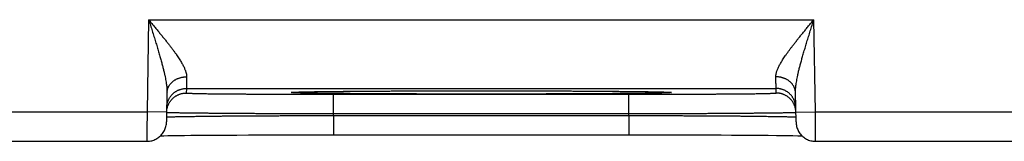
# Model space of a CAD drawing. Header units: inches. Extents: x 0 to 34, y 0 to 22.
# Tile 55 of 105: x 14.23 to 15.233, y 15.451 to 15.574. Entities that reach past the tile are written whole.
import ezdxf

# ---------------------------------------------------------------- set-up
doc = ezdxf.new("R2010")
doc.units = ezdxf.units.IN
doc.header["$LTSCALE"] = 1.87
doc.header["$MEASUREMENT"] = 0
doc.layers.get('0').update_dxf_attribs({"linetype": 'CONTINUOUS'})

msp = doc.modelspace()

# ---------------------------------------------------------------- linework, layer by layer
at = {"color": 7, "linetype": 'CONTINUOUS'}
for p, q in [((14.3615, 15.5744), (14.3599, 15.4805)), ((14.3615, 15.5744), (15.0389, 15.5744)), ((15.0405, 15.4805), (15.0389, 15.5744)), ((14.3802, 15.4999), (14.3797, 15.4702)), ((14.4, 15.5044), (14.3999, 15.4997)), ((14.4, 15.5044), (15.0005, 15.5044)), ((14.5087, 15.5005), (14.5087, 15.5005)), ((14.5087, 15.5005), (14.5088, 15.5005)), ((14.5088, 15.5005), (14.5088, 15.5005)), ((14.5088, 15.5005), (14.509, 15.5005)), ((14.509, 15.5005), (14.5091, 15.5005)), ((14.5091, 15.5005), (14.5093, 15.5005)), ((14.5093, 15.5005), (14.5096, 15.5005)), ((14.5096, 15.5005), (14.5101, 15.5006)), ((14.5101, 15.5006), (14.5106, 15.5006)), ((14.5106, 15.5006), (14.5116, 15.5006)), ((14.5116, 15.5006), (14.5127, 15.5007)), ((14.5127, 15.5007), (14.5144, 15.5007)), ((14.5144, 15.5007), (14.5166, 15.5008)), ((14.5166, 15.5008), (14.5197, 15.5009)), ((14.5197, 15.5009), (14.5228, 15.5009)), ((14.5228, 15.5009), (14.5266, 15.501)), ((14.5266, 15.501), (14.5313, 15.5011)), ((14.5313, 15.5011), (14.5371, 15.5012)), ((14.5371, 15.5012), (14.544, 15.5013)), ((14.544, 15.5013), (14.5523, 15.5013)), ((14.5523, 15.5013), (14.5598, 15.5014)), ((14.5598, 15.5014), (14.5688, 15.5015)), ((14.5688, 15.5015), (14.5798, 15.5016)), ((14.5798, 15.5016), (14.589, 15.5016)), ((14.589, 15.5016), (14.5995, 15.5017)), ((14.5995, 15.5017), (14.6104, 15.5018)), ((14.6104, 15.5018), (14.6216, 15.5018)), ((14.6216, 15.5018), (14.6332, 15.5018)), ((14.6332, 15.5018), (14.645, 15.5019)), ((14.645, 15.5019), (14.6571, 15.5019)), ((14.6571, 15.5019), (14.6693, 15.5019)), ((14.6693, 15.5019), (14.6817, 15.5019)), ((14.6817, 15.5019), (14.6942, 15.5019)), ((14.6942, 15.5019), (14.7062, 15.5019)), ((14.7062, 15.5019), (14.7187, 15.5019)), ((14.7187, 15.5019), (14.731, 15.5019)), ((14.731, 15.5019), (14.7433, 15.5019)), ((14.7433, 15.5019), (14.7553, 15.5019)), ((14.7553, 15.5019), (14.7672, 15.5018)), ((14.7672, 15.5018), (14.7788, 15.5018)), ((14.7788, 15.5018), (14.79, 15.5018)), ((14.79, 15.5018), (14.8008, 15.5017)), ((14.8008, 15.5017), (14.8113, 15.5016)), ((14.8113, 15.5016), (14.8208, 15.5016)), ((14.8208, 15.5016), (14.8328, 15.5015)), ((14.8328, 15.5015), (14.8423, 15.5014)), ((14.8423, 15.5014), (14.8501, 15.5013)), ((14.8501, 15.5013), (14.8567, 15.5013)), ((14.8567, 15.5013), (14.8624, 15.5012)), ((14.8624, 15.5012), (14.8688, 15.5011)), ((14.8688, 15.5011), (14.8739, 15.501)), ((14.8739, 15.501), (14.8779, 15.5009)), ((14.8779, 15.5009), (14.8812, 15.5009)), ((14.8812, 15.5009), (14.8839, 15.5008)), ((14.8839, 15.5008), (14.886, 15.5007)), ((14.886, 15.5007), (14.8877, 15.5007)), ((14.8877, 15.5007), (14.8891, 15.5006)), ((14.8891, 15.5006), (14.8899, 15.5006)), ((14.8899, 15.5006), (14.8905, 15.5006)), ((14.8905, 15.5006), (14.8909, 15.5005)), ((14.8909, 15.5005), (14.8911, 15.5005)), ((14.8911, 15.5005), (14.8913, 15.5005)), ((14.8913, 15.5005), (14.8915, 15.5005)), ((14.8917, 15.5005), (14.8917, 15.5005)), ((15.0005, 15.4997), (15.0005, 15.5044)), ((15.0207, 15.4702), (15.0202, 15.4999)), ((14.5499, 15.4984), (14.8506, 15.4984)), ((14.5499, 15.4788), (14.5499, 15.4984)), ((14.8506, 15.4788), (14.8506, 15.4984)), ((14.1105, 15.4805), (14.3599, 15.4805)), ((14.3799, 15.4802), (14.3599, 15.4805)), ((15.0205, 15.4802), (15.0405, 15.4805)), ((15.0405, 15.4805), (15.2899, 15.4805)), ((14.5498, 15.4768), (14.8506, 15.4768)), ((14.5498, 15.4768), (14.5498, 15.4572)), ((14.5499, 15.4788), (14.8506, 15.4788)), ((14.8506, 15.4768), (14.8506, 15.4572)), ((14.1107, 15.4505), (14.3597, 15.4505)), ((14.3736, 15.4561), (14.377, 15.4562)), ((14.377, 15.4562), (14.381, 15.4563)), ((14.381, 15.4563), (14.386, 15.4564)), ((14.386, 15.4564), (14.3921, 15.4564)), ((14.3921, 15.4564), (14.3979, 15.4565)), ((14.3979, 15.4565), (14.4046, 15.4566)), ((14.4046, 15.4566), (14.4123, 15.4567)), ((14.4123, 15.4567), (14.4214, 15.4567)), ((14.4214, 15.4567), (14.4319, 15.4568)), ((14.4319, 15.4568), (14.4409, 15.4569)), ((14.4409, 15.4569), (14.4512, 15.4569)), ((14.4512, 15.4569), (14.4633, 15.457)), ((14.4633, 15.457), (14.478, 15.4571)), ((14.478, 15.4571), (14.4895, 15.4571)), ((14.4895, 15.4571), (14.5014, 15.4571)), ((14.5014, 15.4571), (14.5133, 15.4572)), ((14.5133, 15.4572), (14.5255, 15.4572)), ((14.5255, 15.4572), (14.5377, 15.4572)), ((14.5377, 15.4572), (14.8506, 15.4572)), ((14.8506, 15.4572), (14.8627, 15.4572)), ((14.8627, 15.4572), (14.8749, 15.4572)), ((14.8749, 15.4572), (14.8871, 15.4572)), ((14.8871, 15.4572), (14.8991, 15.4571)), ((14.8991, 15.4571), (14.9109, 15.4571)), ((14.9109, 15.4571), (14.9224, 15.4571)), ((14.9224, 15.4571), (14.9336, 15.457)), ((14.9336, 15.457), (14.9445, 15.457)), ((14.9445, 15.457), (14.955, 15.4569)), ((14.955, 15.4569), (14.965, 15.4568)), ((14.965, 15.4568), (14.9742, 15.4568)), ((14.9742, 15.4568), (14.9823, 15.4567)), ((14.9823, 15.4567), (14.9924, 15.4566)), ((14.9924, 15.4566), (15.0007, 15.4565)), ((15.0007, 15.4565), (15.0074, 15.4565)), ((15.0074, 15.4565), (15.0129, 15.4564)), ((15.0129, 15.4564), (15.0175, 15.4563)), ((15.0175, 15.4563), (15.0225, 15.4562)), ((15.0407, 15.4505), (15.2897, 15.4505))]:
    msp.add_line(p, q, dxfattribs=at)
for points in [[(14.8915, 15.5005), (14.8916, 15.5005), (14.8917, 15.5005)], [(14.3597, 15.4505), (14.3603, 15.4505), (14.3614, 15.4506), (14.3625, 15.4507), (14.3637, 15.4509), (14.3648, 15.4511), (14.3658, 15.4515), (14.3669, 15.4518), (14.368, 15.4523), (14.369, 15.4528), (14.37, 15.4533), (14.3709, 15.4539), (14.3718, 15.4546), (14.3727, 15.4553), (14.3735, 15.456), (14.3743, 15.4568), (14.3751, 15.4577), (14.3758, 15.4586), (14.3764, 15.4595), (14.377, 15.4605), (14.3776, 15.4615), (14.378, 15.4625), (14.3785, 15.4635), (14.3788, 15.4646), (14.3791, 15.4657), (14.3794, 15.4668), (14.3796, 15.4679), (14.3797, 15.469), (14.3797, 15.4702)], [(15.0207, 15.4702), (15.0208, 15.469), (15.0209, 15.4679), (15.0211, 15.4668), (15.0213, 15.4657), (15.0216, 15.4646), (15.022, 15.4635), (15.0224, 15.4625), (15.0229, 15.4615), (15.0234, 15.4605), (15.024, 15.4595), (15.0246, 15.4586), (15.0253, 15.4577), (15.0261, 15.4568), (15.0269, 15.456), (15.0277, 15.4553), (15.0286, 15.4546), (15.0295, 15.4539), (15.0305, 15.4533), (15.0315, 15.4528), (15.0325, 15.4523), (15.0335, 15.4518), (15.0346, 15.4515), (15.0357, 15.4511), (15.0368, 15.4509), (15.0379, 15.4507), (15.039, 15.4506), (15.0401, 15.4505), (15.0407, 15.4505)], [(15.0225, 15.4562), (15.0265, 15.4561), (15.0268, 15.4561)]]:
    msp.add_lwpolyline(points, dxfattribs=at)
for points, knots in [([(14.3615, 15.5744), (14.3622, 15.5725), (14.3634, 15.5687), (14.3652, 15.563), (14.3669, 15.5574), (14.3686, 15.552), (14.3702, 15.5468), (14.3717, 15.5418), (14.373, 15.5371), (14.3743, 15.5327), (14.3754, 15.5286), (14.3764, 15.5247), (14.3772, 15.5212), (14.3779, 15.5179), (14.3786, 15.5149), (14.3791, 15.5121), (14.3795, 15.5096), (14.3798, 15.5073), (14.38, 15.5052), (14.3802, 15.5033), (14.3802, 15.5015), (14.3803, 15.5004), (14.3802, 15.4999)], [0, 0, 0, 0, 0.078325, 0.155796, 0.231751, 0.3055, 0.376355, 0.443825, 0.507547, 0.567302, 0.622959, 0.674509, 0.722017, 0.765623, 0.805516, 0.8419, 0.875003, 0.905051, 0.932311, 0.957054, 0.979532, 1, 1, 1, 1]), ([(14.3615, 15.5744), (14.3624, 15.5733), (14.3642, 15.5712), (14.3669, 15.568), (14.3696, 15.5648), (14.3721, 15.5616), (14.3746, 15.5586), (14.377, 15.5556), (14.3794, 15.5527), (14.3816, 15.5499), (14.3836, 15.5472), (14.3856, 15.5447), (14.3874, 15.5422), (14.3891, 15.5399), (14.3906, 15.5377), (14.392, 15.5356), (14.3933, 15.5336), (14.3944, 15.5317), (14.3955, 15.5299), (14.3964, 15.5283), (14.3972, 15.5267), (14.3979, 15.5252), (14.3985, 15.5238), (14.399, 15.5225), (14.3994, 15.5213), (14.3997, 15.5202), (14.4, 15.5191), (14.4001, 15.5181), (14.4002, 15.5171), (14.4002, 15.5165), (14.4002, 15.5162)], [0, 0, 0, 0, 0.059699, 0.118952, 0.177449, 0.234886, 0.290951, 0.345331, 0.397752, 0.448032, 0.496022, 0.541614, 0.58476, 0.625431, 0.663631, 0.699408, 0.732821, 0.763944, 0.792875, 0.819722, 0.844591, 0.867602, 0.888881, 0.908554, 0.926741, 0.94357, 0.959175, 0.97369, 0.987252, 1, 1, 1, 1]), ([(15.0002, 15.5162), (15.0002, 15.5165), (15.0002, 15.5171), (15.0003, 15.5181), (15.0004, 15.5191), (15.0007, 15.5202), (15.001, 15.5213), (15.0014, 15.5225), (15.0019, 15.5238), (15.0025, 15.5252), (15.0032, 15.5267), (15.004, 15.5283), (15.005, 15.5299), (15.006, 15.5317), (15.0071, 15.5336), (15.0084, 15.5356), (15.0098, 15.5377), (15.0114, 15.5399), (15.0131, 15.5422), (15.0149, 15.5447), (15.0168, 15.5472), (15.0189, 15.5499), (15.0211, 15.5527), (15.0234, 15.5556), (15.0258, 15.5586), (15.0283, 15.5616), (15.0309, 15.5648), (15.0335, 15.568), (15.0362, 15.5712), (15.038, 15.5733), (15.0389, 15.5744)], [0, 0, 0, 0, 0.012748, 0.02631, 0.040825, 0.05643, 0.073259, 0.091446, 0.111119, 0.132398, 0.155408, 0.180278, 0.207125, 0.236056, 0.267179, 0.300592, 0.336369, 0.374569, 0.415239, 0.458386, 0.503977, 0.551968, 0.602248, 0.654668, 0.709049, 0.765114, 0.822551, 0.881048, 0.940301, 1, 1, 1, 1]), ([(15.0202, 15.4999), (15.0202, 15.5004), (15.0202, 15.5015), (15.0203, 15.5033), (15.0204, 15.5052), (15.0206, 15.5073), (15.0209, 15.5096), (15.0214, 15.5121), (15.0219, 15.5149), (15.0225, 15.5179), (15.0232, 15.5212), (15.0241, 15.5247), (15.0251, 15.5286), (15.0262, 15.5327), (15.0274, 15.5371), (15.0288, 15.5418), (15.0303, 15.5468), (15.0318, 15.552), (15.0335, 15.5574), (15.0353, 15.563), (15.0371, 15.5687), (15.0383, 15.5725), (15.0389, 15.5744)], [0, 0, 0, 0, 0.020468, 0.042947, 0.067689, 0.09495, 0.124998, 0.158101, 0.194485, 0.234378, 0.277984, 0.325491, 0.377042, 0.432698, 0.492454, 0.556176, 0.623645, 0.6945, 0.768249, 0.844204, 0.921675, 1, 1, 1, 1]), ([(14.3802, 15.4999), (14.3803, 15.5002), (14.3803, 15.5008), (14.3804, 15.5018), (14.3806, 15.5027), (14.3808, 15.5036), (14.3811, 15.5045), (14.3814, 15.5053), (14.3818, 15.5062), (14.3823, 15.507), (14.3828, 15.5079), (14.3834, 15.5086), (14.384, 15.5094), (14.3847, 15.5101), (14.3854, 15.5108), (14.3862, 15.5115), (14.387, 15.5121), (14.3879, 15.5127), (14.3888, 15.5133), (14.3897, 15.5138), (14.3906, 15.5142), (14.3916, 15.5146), (14.3927, 15.515), (14.3937, 15.5153), (14.3948, 15.5156), (14.3958, 15.5158), (14.3969, 15.516), (14.398, 15.5161), (14.3991, 15.5162), (14.3999, 15.5162), (14.4002, 15.5162)], [0, 0, 0, 0, 0.032391, 0.064827, 0.097351, 0.130006, 0.162832, 0.195867, 0.229144, 0.262694, 0.296544, 0.330717, 0.365228, 0.400093, 0.435318, 0.470908, 0.506861, 0.543173, 0.579833, 0.616829, 0.654144, 0.691755, 0.729641, 0.767774, 0.806125, 0.844663, 0.883355, 0.922165, 0.961059, 1, 1, 1, 1]), ([(14.4002, 15.5162), (14.4002, 15.5157), (14.4002, 15.5147), (14.4002, 15.5132), (14.4001, 15.5119), (14.4001, 15.5106), (14.4001, 15.5095), (14.4001, 15.5084), (14.4, 15.5075), (14.4, 15.5067), (14.4, 15.5061), (14.4, 15.5055), (14.4, 15.5051), (14.4, 15.5047), (14.4, 15.5045), (14.4, 15.5044), (14.4, 15.5044)], [0, 0, 0, 0, 0.132421, 0.256145, 0.370945, 0.476622, 0.572998, 0.659906, 0.737199, 0.804741, 0.862417, 0.910128, 0.947793, 0.975352, 0.992763, 1, 1, 1, 1]), ([(15.0202, 15.4999), (15.0202, 15.5002), (15.0202, 15.5008), (15.02, 15.5018), (15.0199, 15.5027), (15.0196, 15.5036), (15.0193, 15.5045), (15.019, 15.5053), (15.0186, 15.5062), (15.0181, 15.507), (15.0176, 15.5079), (15.017, 15.5086), (15.0164, 15.5094), (15.0157, 15.5101), (15.015, 15.5108), (15.0142, 15.5115), (15.0134, 15.5121), (15.0126, 15.5127), (15.0117, 15.5133), (15.0107, 15.5138), (15.0098, 15.5142), (15.0088, 15.5146), (15.0078, 15.515), (15.0067, 15.5153), (15.0057, 15.5156), (15.0046, 15.5158), (15.0035, 15.516), (15.0024, 15.5161), (15.0013, 15.5162), (15.0006, 15.5162), (15.0002, 15.5162)], [0, 0, 0, 0, 0.032392, 0.064828, 0.097353, 0.130008, 0.162834, 0.195869, 0.229146, 0.262697, 0.296547, 0.33072, 0.365232, 0.400096, 0.435322, 0.470911, 0.506865, 0.543176, 0.579837, 0.616833, 0.654147, 0.691759, 0.729644, 0.767777, 0.806127, 0.844665, 0.883356, 0.922166, 0.96106, 1, 1, 1, 1]), ([(15.0005, 15.5044), (15.0005, 15.5044), (15.0005, 15.5045), (15.0004, 15.5047), (15.0004, 15.5051), (15.0004, 15.5055), (15.0004, 15.5061), (15.0004, 15.5067), (15.0004, 15.5075), (15.0004, 15.5084), (15.0003, 15.5095), (15.0003, 15.5106), (15.0003, 15.5119), (15.0003, 15.5132), (15.0002, 15.5147), (15.0002, 15.5157), (15.0002, 15.5162)], [0, 0, 0, 0, 0.007237, 0.024647, 0.052204, 0.089867, 0.137575, 0.195249, 0.26279, 0.340082, 0.426991, 0.523369, 0.629049, 0.743853, 0.867579, 1, 1, 1, 1]), ([(14.3799, 15.4802), (14.3799, 15.4805), (14.3799, 15.4812), (14.3801, 15.4823), (14.3802, 15.4834), (14.3805, 15.4845), (14.3807, 15.4855), (14.3811, 15.4866), (14.3815, 15.4876), (14.382, 15.4886), (14.3825, 15.4896), (14.3831, 15.4906), (14.3837, 15.4915), (14.3844, 15.4924), (14.3851, 15.4932), (14.3859, 15.494), (14.3867, 15.4947), (14.3875, 15.4955), (14.3884, 15.4961), (14.3894, 15.4967), (14.3903, 15.4973), (14.3913, 15.4978), (14.3923, 15.4982), (14.3934, 15.4986), (14.3944, 15.499), (14.3955, 15.4992), (14.3966, 15.4995), (14.3977, 15.4996), (14.3988, 15.4997), (14.3995, 15.4997), (14.3999, 15.4997)], [0, 0, 0, 0, 0.033068, 0.068879, 0.104691, 0.140503, 0.176314, 0.212126, 0.247938, 0.28375, 0.319562, 0.355374, 0.391186, 0.426998, 0.46281, 0.498622, 0.534434, 0.570247, 0.606059, 0.641872, 0.677684, 0.713497, 0.74931, 0.785123, 0.820935, 0.856748, 0.892561, 0.928374, 0.964187, 1, 1, 1, 1]), ([(14.38, 15.4847), (14.38, 15.4851), (14.38, 15.4859), (14.3801, 15.487), (14.3803, 15.4881), (14.3805, 15.4891), (14.3808, 15.4902), (14.3812, 15.4913), (14.3816, 15.4923), (14.3821, 15.4933), (14.3826, 15.4943), (14.3832, 15.4952), (14.3838, 15.4962), (14.3845, 15.497), (14.3852, 15.4979), (14.386, 15.4987), (14.3868, 15.4994), (14.3876, 15.5001), (14.3885, 15.5008), (14.3894, 15.5014), (14.3904, 15.502), (14.3914, 15.5025), (14.3924, 15.5029), (14.3934, 15.5033), (14.3945, 15.5036), (14.3956, 15.5039), (14.3967, 15.5041), (14.3978, 15.5043), (14.3989, 15.5044), (14.3996, 15.5044), (14.4, 15.5044)], [0, 0, 0, 0, 0.035714, 0.071427, 0.107141, 0.142855, 0.178568, 0.214282, 0.249996, 0.28571, 0.321424, 0.357138, 0.392852, 0.428566, 0.46428, 0.499994, 0.535708, 0.571423, 0.607137, 0.642852, 0.678566, 0.714281, 0.749996, 0.785711, 0.821425, 0.85714, 0.892855, 0.92857, 0.964285, 1, 1, 1, 1]), ([(14.3999, 15.4997), (14.3999, 15.4997), (14.4001, 15.4997), (14.4003, 15.4996), (14.4007, 15.4996), (14.4013, 15.4995), (14.4021, 15.4995), (14.4031, 15.4995), (14.4042, 15.4994), (14.4055, 15.4994), (14.407, 15.4993), (14.4086, 15.4993), (14.4104, 15.4992), (14.4124, 15.4992), (14.4145, 15.4992), (14.4168, 15.4991), (14.4192, 15.4991), (14.4218, 15.499), (14.4245, 15.499), (14.4274, 15.499), (14.4304, 15.4989), (14.4336, 15.4989), (14.4369, 15.4989), (14.4403, 15.4988), (14.4439, 15.4988), (14.4475, 15.4988), (14.4513, 15.4987), (14.4552, 15.4987), (14.4593, 15.4987), (14.4634, 15.4987), (14.4676, 15.4986), (14.472, 15.4986), (14.4764, 15.4986), (14.4809, 15.4986), (14.4855, 15.4985), (14.4901, 15.4985), (14.4948, 15.4985), (14.4996, 15.4985), (14.5045, 15.4985), (14.5094, 15.4985), (14.5143, 15.4984), (14.5193, 15.4984), (14.5244, 15.4984), (14.5294, 15.4984), (14.5345, 15.4984), (14.5396, 15.4984), (14.5447, 15.4984), (14.5481, 15.4984), (14.5499, 15.4984)], [0, 0, 0, 0, 0.000655, 0.002427, 0.005351, 0.00943, 0.014662, 0.021041, 0.028558, 0.037209, 0.046984, 0.057874, 0.069861, 0.08293, 0.097064, 0.112251, 0.128473, 0.145712, 0.163944, 0.18315, 0.203311, 0.2244, 0.246392, 0.269261, 0.292981, 0.317525, 0.342866, 0.368973, 0.395816, 0.423362, 0.451581, 0.480439, 0.509904, 0.539939, 0.570508, 0.60158, 0.633123, 0.6651, 0.697467, 0.730182, 0.763204, 0.796496, 0.830024, 0.863758, 0.897664, 0.931701, 0.965828, 1, 1, 1, 1]), ([(14.7002, 15.4986), (14.6981, 15.4986), (14.694, 15.4986), (14.6877, 15.4986), (14.6814, 15.4986), (14.6752, 15.4986), (14.669, 15.4986), (14.6628, 15.4986), (14.6567, 15.4986), (14.6506, 15.4986), (14.6446, 15.4986), (14.6386, 15.4987), (14.6327, 15.4987), (14.6269, 15.4987), (14.6211, 15.4987), (14.6154, 15.4987), (14.6098, 15.4988), (14.6043, 15.4988), (14.5989, 15.4988), (14.5936, 15.4988), (14.5885, 15.4989), (14.5834, 15.4989), (14.5785, 15.4989), (14.5737, 15.499), (14.569, 15.499), (14.5644, 15.4991), (14.56, 15.4991), (14.5558, 15.4991), (14.5517, 15.4992), (14.5477, 15.4992), (14.5439, 15.4993), (14.5403, 15.4993), (14.5369, 15.4993), (14.5336, 15.4994), (14.5305, 15.4994), (14.5276, 15.4995), (14.5248, 15.4995), (14.5222, 15.4996), (14.5199, 15.4996), (14.5177, 15.4997), (14.5157, 15.4997), (14.5139, 15.4998), (14.5123, 15.4998), (14.5109, 15.4999), (14.5096, 15.5), (14.5086, 15.5), (14.5078, 15.5001), (14.5072, 15.5001), (14.5068, 15.5002), (14.5065, 15.5002), (14.5065, 15.5004), (14.5068, 15.5003), (14.5072, 15.5004), (14.5078, 15.5004), (14.5084, 15.5005), (14.5087, 15.5005), (14.5087, 15.5005)], [0, 0, 0, 0, 0.031946, 0.063892, 0.095792, 0.127605, 0.159287, 0.190796, 0.222098, 0.253161, 0.283956, 0.314451, 0.344617, 0.374422, 0.403838, 0.432831, 0.461369, 0.489421, 0.516959, 0.543961, 0.570406, 0.596257, 0.621478, 0.646043, 0.66993, 0.693116, 0.715577, 0.737286, 0.758221, 0.77836, 0.797681, 0.816166, 0.833796, 0.850552, 0.866416, 0.881369, 0.895397, 0.908487, 0.920625, 0.931798, 0.941993, 0.951198, 0.959408, 0.966612, 0.972803, 0.977975, 0.982121, 0.98524, 0.987333, 0.988409, 0.988688, 0.989762, 0.991853, 0.99497, 0.999114, 1, 1, 1, 1]), ([(14.5087, 15.5005), (14.509, 15.5005), (14.5097, 15.5006), (14.5109, 15.5006), (14.5123, 15.5007), (14.5139, 15.5007), (14.5157, 15.5008), (14.5177, 15.5008), (14.5199, 15.5009), (14.5222, 15.5009), (14.5248, 15.501), (14.5275, 15.501), (14.5305, 15.5011), (14.5336, 15.5011), (14.5369, 15.5012), (14.5403, 15.5012), (14.5439, 15.5013), (14.5477, 15.5013), (14.5517, 15.5013), (14.5558, 15.5014), (14.56, 15.5014), (14.5644, 15.5015), (14.569, 15.5015), (14.5736, 15.5015), (14.5785, 15.5016), (14.5834, 15.5016), (14.5885, 15.5016), (14.5936, 15.5017), (14.5989, 15.5017), (14.6043, 15.5017), (14.6098, 15.5018), (14.6154, 15.5018), (14.6211, 15.5018), (14.6269, 15.5018), (14.6327, 15.5018), (14.6386, 15.5019), (14.6446, 15.5019), (14.6506, 15.5019), (14.6567, 15.5019), (14.6628, 15.5019), (14.669, 15.5019), (14.6752, 15.5019), (14.6815, 15.5019), (14.6877, 15.5019), (14.694, 15.5019), (14.6981, 15.5019), (14.7002, 15.5019)], [0, 0, 0, 0, 0.004383, 0.010717, 0.018088, 0.026488, 0.035907, 0.046338, 0.05777, 0.070191, 0.083586, 0.097941, 0.113242, 0.129475, 0.146621, 0.164663, 0.18358, 0.203352, 0.22396, 0.245384, 0.2676, 0.290585, 0.314313, 0.338759, 0.363899, 0.38971, 0.416161, 0.443222, 0.470867, 0.499071, 0.527805, 0.557031, 0.586711, 0.616821, 0.647333, 0.678213, 0.709427, 0.740942, 0.772727, 0.804755, 0.837, 0.869427, 0.901988, 0.934636, 0.967322, 1, 1, 1, 1]), ([(14.7002, 15.5019), (14.7023, 15.5019), (14.7065, 15.5019), (14.7127, 15.5019), (14.719, 15.5019), (14.7252, 15.5019), (14.7314, 15.5019), (14.7376, 15.5019), (14.7437, 15.5019), (14.7498, 15.5019), (14.7558, 15.5019), (14.7618, 15.5019), (14.7677, 15.5018), (14.7736, 15.5018), (14.7793, 15.5018), (14.785, 15.5018), (14.7906, 15.5018), (14.7961, 15.5017), (14.8015, 15.5017), (14.8068, 15.5017), (14.812, 15.5016), (14.817, 15.5016), (14.822, 15.5016), (14.8268, 15.5015), (14.8315, 15.5015), (14.836, 15.5015), (14.8404, 15.5014), (14.8447, 15.5014), (14.8488, 15.5013), (14.8527, 15.5013), (14.8565, 15.5013), (14.8601, 15.5012), (14.8636, 15.5012), (14.8668, 15.5011), (14.87, 15.5011), (14.8729, 15.501), (14.8756, 15.501), (14.8782, 15.5009), (14.8806, 15.5009), (14.8828, 15.5008), (14.8848, 15.5008), (14.8866, 15.5007), (14.8882, 15.5007), (14.8896, 15.5006), (14.8907, 15.5006), (14.8914, 15.5005), (14.8917, 15.5005)], [0, 0, 0, 0, 0.032696, 0.065391, 0.09804, 0.130599, 0.163025, 0.195274, 0.227311, 0.259103, 0.290621, 0.321832, 0.352706, 0.383211, 0.413316, 0.44299, 0.472198, 0.500909, 0.529093, 0.556729, 0.583794, 0.610252, 0.636065, 0.661206, 0.685654, 0.709385, 0.732372, 0.754591, 0.776018, 0.796629, 0.816405, 0.835323, 0.853367, 0.870517, 0.886753, 0.902057, 0.916415, 0.929812, 0.942235, 0.95367, 0.964104, 0.973526, 0.981928, 0.989301, 0.995638, 1, 1, 1, 1]), ([(14.8917, 15.5005), (14.8917, 15.5005), (14.8921, 15.5005), (14.8926, 15.5004), (14.8932, 15.5004), (14.8936, 15.5003), (14.8939, 15.5004), (14.8939, 15.5002), (14.8936, 15.5002), (14.8932, 15.5001), (14.8926, 15.5001), (14.8918, 15.5), (14.8908, 15.5), (14.8896, 15.4999), (14.8882, 15.4998), (14.8866, 15.4998), (14.8848, 15.4997), (14.8828, 15.4997), (14.8806, 15.4996), (14.8782, 15.4996), (14.8756, 15.4995), (14.8729, 15.4995), (14.87, 15.4994), (14.8669, 15.4994), (14.8636, 15.4993), (14.8601, 15.4993), (14.8565, 15.4993), (14.8527, 15.4992), (14.8488, 15.4992), (14.8447, 15.4991), (14.8404, 15.4991), (14.836, 15.4991), (14.8315, 15.499), (14.8268, 15.499), (14.822, 15.4989), (14.817, 15.4989), (14.812, 15.4989), (14.8068, 15.4988), (14.8015, 15.4988), (14.7961, 15.4988), (14.7906, 15.4988), (14.785, 15.4987), (14.7793, 15.4987), (14.7736, 15.4987), (14.7677, 15.4987), (14.7618, 15.4987), (14.7558, 15.4986), (14.7498, 15.4986), (14.7437, 15.4986), (14.7376, 15.4986), (14.7314, 15.4986), (14.7252, 15.4986), (14.719, 15.4986), (14.7127, 15.4986), (14.7065, 15.4986), (14.7023, 15.4986), (14.7002, 15.4986)], [0, 0, 0, 0, 0.00091, 0.005056, 0.008175, 0.010268, 0.011344, 0.011623, 0.012697, 0.014788, 0.017905, 0.022048, 0.027216, 0.033405, 0.040607, 0.048814, 0.058018, 0.068209, 0.079379, 0.091515, 0.104602, 0.118628, 0.133578, 0.149439, 0.166192, 0.18382, 0.202303, 0.221622, 0.241757, 0.262689, 0.284396, 0.306854, 0.330038, 0.353923, 0.378487, 0.403705, 0.42955, 0.455991, 0.483001, 0.510558, 0.538633, 0.567189, 0.596189, 0.625609, 0.65542, 0.685592, 0.716091, 0.746883, 0.777938, 0.809232, 0.840738, 0.872421, 0.904235, 0.936135, 0.968072, 1, 1, 1, 1]), ([(14.8506, 15.4984), (14.8523, 15.4984), (14.8557, 15.4984), (14.8608, 15.4984), (14.8659, 15.4984), (14.871, 15.4984), (14.8761, 15.4984), (14.8811, 15.4984), (14.8861, 15.4984), (14.891, 15.4985), (14.8959, 15.4985), (14.9008, 15.4985), (14.9056, 15.4985), (14.9103, 15.4985), (14.915, 15.4985), (14.9196, 15.4986), (14.9241, 15.4986), (14.9285, 15.4986), (14.9328, 15.4986), (14.937, 15.4987), (14.9412, 15.4987), (14.9452, 15.4987), (14.9491, 15.4987), (14.9529, 15.4988), (14.9566, 15.4988), (14.9601, 15.4988), (14.9636, 15.4989), (14.9669, 15.4989), (14.97, 15.4989), (14.973, 15.499), (14.9759, 15.499), (14.9787, 15.499), (14.9812, 15.4991), (14.9837, 15.4991), (14.986, 15.4992), (14.9881, 15.4992), (14.99, 15.4992), (14.9918, 15.4993), (14.9935, 15.4993), (14.9949, 15.4994), (14.9962, 15.4994), (14.9973, 15.4995), (14.9983, 15.4995), (14.9991, 15.4995), (14.9997, 15.4996), (15.0001, 15.4996), (15.0004, 15.4997), (15.0005, 15.4997), (15.0005, 15.4997)], [0, 0, 0, 0, 0.034179, 0.068307, 0.102345, 0.13625, 0.169984, 0.203512, 0.236803, 0.269825, 0.302539, 0.334906, 0.366883, 0.398426, 0.429499, 0.460068, 0.490102, 0.519565, 0.548423, 0.576641, 0.604187, 0.631029, 0.657136, 0.682477, 0.707021, 0.730741, 0.75361, 0.775602, 0.796692, 0.816852, 0.836059, 0.854291, 0.87153, 0.887753, 0.90294, 0.917073, 0.930141, 0.942128, 0.953018, 0.962793, 0.971443, 0.978961, 0.985339, 0.990571, 0.99465, 0.997574, 0.999345, 1, 1, 1, 1]), ([(15.0205, 15.4847), (15.0204, 15.4851), (15.0204, 15.4859), (15.0203, 15.487), (15.0201, 15.4881), (15.0199, 15.4891), (15.0196, 15.4902), (15.0192, 15.4913), (15.0188, 15.4923), (15.0184, 15.4933), (15.0179, 15.4943), (15.0173, 15.4952), (15.0167, 15.4962), (15.016, 15.497), (15.0153, 15.4979), (15.0145, 15.4987), (15.0137, 15.4994), (15.0128, 15.5001), (15.0119, 15.5008), (15.011, 15.5014), (15.01, 15.502), (15.009, 15.5025), (15.008, 15.5029), (15.007, 15.5033), (15.0059, 15.5036), (15.0049, 15.5039), (15.0038, 15.5041), (15.0027, 15.5043), (15.0016, 15.5044), (15.0008, 15.5044), (15.0005, 15.5044)], [0, 0, 0, 0, 0.035714, 0.071427, 0.107141, 0.142855, 0.178568, 0.214282, 0.249996, 0.28571, 0.321424, 0.357138, 0.392852, 0.428566, 0.46428, 0.499994, 0.535708, 0.571423, 0.607137, 0.642852, 0.678566, 0.714281, 0.749996, 0.785711, 0.821425, 0.85714, 0.892855, 0.92857, 0.964285, 1, 1, 1, 1]), ([(15.0205, 15.4802), (15.0205, 15.4805), (15.0205, 15.4812), (15.0204, 15.4823), (15.0202, 15.4834), (15.02, 15.4845), (15.0197, 15.4855), (15.0193, 15.4866), (15.0189, 15.4876), (15.0185, 15.4886), (15.0179, 15.4896), (15.0174, 15.4906), (15.0167, 15.4915), (15.0161, 15.4924), (15.0153, 15.4932), (15.0146, 15.494), (15.0137, 15.4947), (15.0129, 15.4955), (15.012, 15.4961), (15.0111, 15.4967), (15.0101, 15.4973), (15.0091, 15.4978), (15.0081, 15.4982), (15.0071, 15.4986), (15.006, 15.499), (15.0049, 15.4992), (15.0039, 15.4995), (15.0028, 15.4996), (15.0016, 15.4997), (15.0009, 15.4997), (15.0005, 15.4997)], [0, 0, 0, 0, 0.033068, 0.068879, 0.104691, 0.140503, 0.176314, 0.212126, 0.247938, 0.28375, 0.319562, 0.355374, 0.391186, 0.426998, 0.46281, 0.498622, 0.534434, 0.570247, 0.606059, 0.641872, 0.677684, 0.713497, 0.74931, 0.785123, 0.820935, 0.856748, 0.892561, 0.928374, 0.964187, 1, 1, 1, 1]), ([(14.3599, 15.4805), (14.3599, 15.48), (14.3599, 15.479), (14.3599, 15.4775), (14.3599, 15.4759), (14.3599, 15.4744), (14.3599, 15.4729), (14.3599, 15.4715), (14.3598, 15.47), (14.3598, 15.4686), (14.3598, 15.4672), (14.3598, 15.4659), (14.3598, 15.4646), (14.3598, 15.4633), (14.3598, 15.4621), (14.3598, 15.4609), (14.3598, 15.4598), (14.3598, 15.4587), (14.3598, 15.4577), (14.3598, 15.4567), (14.3598, 15.4558), (14.3598, 15.455), (14.3598, 15.4542), (14.3597, 15.4535), (14.3597, 15.4529), (14.3597, 15.4523), (14.3597, 15.4518), (14.3597, 15.4514), (14.3597, 15.4511), (14.3597, 15.4509), (14.3597, 15.4506), (14.3597, 15.4506), (14.3597, 15.4505), (14.3597, 15.4505)], [0, 0, 0, 0, 0.050963, 0.101803, 0.15238, 0.202555, 0.252193, 0.301168, 0.349365, 0.396659, 0.442908, 0.487981, 0.531773, 0.574184, 0.615124, 0.654503, 0.692205, 0.728107, 0.762111, 0.79414, 0.824114, 0.851941, 0.877542, 0.900861, 0.921845, 0.940432, 0.956566, 0.970213, 0.981344, 0.989935, 0.995961, 0.999405, 1, 1, 1, 1]), ([(14.38, 15.48), (14.3801, 15.48), (14.3803, 15.48), (14.3808, 15.48), (14.3815, 15.4799), (14.3823, 15.4799), (14.3834, 15.4799), (14.3846, 15.4798), (14.386, 15.4798), (14.3876, 15.4798), (14.3894, 15.4797), (14.3913, 15.4797), (14.3934, 15.4797), (14.3957, 15.4796), (14.3982, 15.4796), (14.4009, 15.4796), (14.4037, 15.4795), (14.4067, 15.4795), (14.4098, 15.4795), (14.4131, 15.4794), (14.4165, 15.4794), (14.4201, 15.4794), (14.4238, 15.4793), (14.4277, 15.4793), (14.4317, 15.4793), (14.4359, 15.4792), (14.4402, 15.4792), (14.4445, 15.4792), (14.4491, 15.4792), (14.4537, 15.4791), (14.4584, 15.4791), (14.4633, 15.4791), (14.4682, 15.479), (14.4732, 15.479), (14.4783, 15.479), (14.4835, 15.479), (14.4888, 15.479), (14.4941, 15.4789), (14.4995, 15.4789), (14.505, 15.4789), (14.5105, 15.4789), (14.516, 15.4788), (14.5216, 15.4788), (14.5272, 15.4788), (14.5328, 15.4788), (14.5385, 15.4788), (14.5442, 15.4788), (14.548, 15.4788), (14.5499, 15.4788)], [0, 0, 0, 0, 0.001685, 0.004482, 0.008389, 0.013402, 0.019517, 0.026728, 0.035026, 0.044403, 0.054847, 0.066348, 0.078889, 0.092456, 0.107036, 0.122613, 0.139169, 0.156686, 0.175142, 0.194518, 0.214794, 0.235946, 0.257948, 0.280776, 0.304407, 0.328813, 0.353971, 0.379854, 0.406431, 0.433669, 0.461539, 0.490013, 0.519059, 0.548641, 0.578727, 0.609285, 0.640285, 0.671693, 0.703469, 0.735577, 0.767978, 0.800636, 0.833516, 0.866581, 0.899798, 0.933131, 0.966544, 1, 1, 1, 1]), ([(14.8506, 15.4788), (14.8525, 15.4788), (14.8563, 15.4788), (14.8619, 15.4788), (14.8676, 15.4788), (14.8732, 15.4788), (14.8789, 15.4788), (14.8844, 15.4788), (14.89, 15.4789), (14.8955, 15.4789), (14.9009, 15.4789), (14.9063, 15.4789), (14.9117, 15.479), (14.9169, 15.479), (14.9221, 15.479), (14.9272, 15.479), (14.9322, 15.479), (14.9372, 15.4791), (14.942, 15.4791), (14.9467, 15.4791), (14.9514, 15.4792), (14.9559, 15.4792), (14.9603, 15.4792), (14.9645, 15.4792), (14.9687, 15.4793), (14.9727, 15.4793), (14.9766, 15.4793), (14.9803, 15.4794), (14.9839, 15.4794), (14.9874, 15.4794), (14.9906, 15.4795), (14.9938, 15.4795), (14.9967, 15.4795), (14.9996, 15.4796), (15.0022, 15.4796), (15.0047, 15.4796), (15.007, 15.4797), (15.0091, 15.4797), (15.0111, 15.4797), (15.0128, 15.4798), (15.0144, 15.4798), (15.0158, 15.4798), (15.0171, 15.4799), (15.0181, 15.4799), (15.019, 15.4799), (15.0196, 15.48), (15.0201, 15.48), (15.0203, 15.48), (15.0204, 15.48)], [0, 0, 0, 0, 0.033457, 0.06687, 0.100201, 0.133416, 0.166479, 0.199357, 0.232013, 0.264412, 0.296517, 0.328292, 0.359698, 0.390696, 0.421252, 0.451335, 0.480916, 0.509959, 0.538431, 0.5663, 0.593536, 0.620111, 0.645993, 0.671151, 0.695559, 0.719191, 0.74202, 0.764024, 0.785179, 0.805458, 0.824837, 0.843296, 0.860814, 0.877373, 0.892952, 0.907534, 0.921103, 0.933646, 0.945147, 0.955593, 0.964971, 0.97327, 0.980481, 0.986597, 0.991611, 0.995518, 0.998315, 1, 1, 1, 1]), ([(15.0407, 15.4505), (15.0407, 15.4505), (15.0407, 15.4506), (15.0407, 15.4506), (15.0407, 15.4509), (15.0407, 15.4511), (15.0407, 15.4514), (15.0407, 15.4518), (15.0407, 15.4523), (15.0407, 15.4529), (15.0407, 15.4535), (15.0407, 15.4542), (15.0407, 15.455), (15.0407, 15.4558), (15.0407, 15.4567), (15.0407, 15.4577), (15.0407, 15.4587), (15.0406, 15.4598), (15.0406, 15.4609), (15.0406, 15.4621), (15.0406, 15.4633), (15.0406, 15.4646), (15.0406, 15.4659), (15.0406, 15.4672), (15.0406, 15.4686), (15.0406, 15.47), (15.0406, 15.4715), (15.0406, 15.4729), (15.0406, 15.4744), (15.0406, 15.4759), (15.0405, 15.4775), (15.0405, 15.479), (15.0405, 15.48), (15.0405, 15.4805)], [0, 0, 0, 0, 0.000595, 0.004039, 0.010065, 0.018656, 0.029787, 0.043434, 0.059568, 0.078155, 0.099139, 0.122458, 0.148059, 0.175886, 0.20586, 0.237889, 0.271893, 0.307795, 0.345497, 0.384876, 0.425816, 0.468227, 0.512019, 0.557092, 0.603341, 0.650635, 0.698832, 0.747807, 0.797445, 0.84762, 0.898197, 0.949037, 1, 1, 1, 1]), ([(14.3799, 15.4752), (14.38, 15.4752), (14.3802, 15.4753), (14.3807, 15.4753), (14.3814, 15.4754), (14.3822, 15.4754), (14.3833, 15.4754), (14.3845, 15.4755), (14.3859, 15.4755), (14.3875, 15.4756), (14.3893, 15.4756), (14.3912, 15.4757), (14.3934, 15.4757), (14.3957, 15.4758), (14.3982, 15.4758), (14.4008, 15.4759), (14.4036, 15.4759), (14.4066, 15.4759), (14.4097, 15.476), (14.413, 15.476), (14.4165, 15.4761), (14.42, 15.4761), (14.4238, 15.4761), (14.4277, 15.4762), (14.4317, 15.4762), (14.4358, 15.4763), (14.4401, 15.4763), (14.4445, 15.4763), (14.449, 15.4764), (14.4536, 15.4764), (14.4584, 15.4764), (14.4632, 15.4765), (14.4681, 15.4765), (14.4732, 15.4765), (14.4783, 15.4766), (14.4835, 15.4766), (14.4887, 15.4766), (14.4941, 15.4766), (14.4995, 15.4767), (14.5049, 15.4767), (14.5104, 15.4767), (14.516, 15.4767), (14.5215, 15.4768), (14.5272, 15.4768), (14.5328, 15.4768), (14.5385, 15.4768), (14.5441, 15.4768), (14.5479, 15.4768), (14.5498, 15.4768)], [0, 0, 0, 0, 0.001699, 0.004506, 0.008421, 0.013441, 0.019563, 0.026778, 0.035081, 0.044461, 0.054907, 0.066407, 0.078947, 0.092516, 0.107097, 0.122675, 0.139229, 0.156744, 0.175201, 0.194578, 0.21485, 0.235997, 0.257996, 0.280824, 0.304456, 0.328865, 0.354023, 0.379901, 0.406473, 0.433712, 0.461584, 0.490056, 0.519099, 0.548681, 0.57877, 0.60933, 0.640325, 0.671725, 0.703498, 0.735604, 0.768006, 0.800666, 0.833547, 0.866615, 0.899831, 0.933158, 0.966558, 1, 1, 1, 1]), ([(14.5498, 15.4768), (14.5498, 15.477), (14.5498, 15.4775), (14.5498, 15.4781), (14.5498, 15.4785), (14.5499, 15.4788)], [0, 0, 0, 0, 0.333333, 0.666666, 1, 1, 1, 1]), ([(14.8506, 15.4768), (14.8506, 15.477), (14.8506, 15.4775), (14.8506, 15.4781), (14.8506, 15.4785), (14.8506, 15.4788)], [0, 0, 0, 0, 0.333333, 0.666666, 1, 1, 1, 1]), ([(14.8506, 15.4768), (14.8525, 15.4768), (14.8563, 15.4768), (14.862, 15.4768), (14.8676, 15.4768), (14.8733, 15.4768), (14.8789, 15.4768), (14.8845, 15.4767), (14.89, 15.4767), (14.8955, 15.4767), (14.901, 15.4767), (14.9064, 15.4766), (14.9117, 15.4766), (14.917, 15.4766), (14.9222, 15.4766), (14.9273, 15.4765), (14.9323, 15.4765), (14.9372, 15.4765), (14.9421, 15.4764), (14.9468, 15.4764), (14.9514, 15.4764), (14.9559, 15.4763), (14.9603, 15.4763), (14.9646, 15.4763), (14.9688, 15.4762), (14.9728, 15.4762), (14.9766, 15.4761), (14.9804, 15.4761), (14.984, 15.4761), (14.9874, 15.476), (14.9907, 15.476), (14.9938, 15.4759), (14.9968, 15.4759), (14.9996, 15.4759), (15.0023, 15.4758), (15.0048, 15.4758), (15.0071, 15.4757), (15.0092, 15.4757), (15.0111, 15.4756), (15.0129, 15.4756), (15.0145, 15.4755), (15.0159, 15.4755), (15.0171, 15.4754), (15.0182, 15.4754), (15.019, 15.4754), (15.0197, 15.4753), (15.0202, 15.4753), (15.0204, 15.4752), (15.0205, 15.4752)], [0, 0, 0, 0, 0.03344, 0.066838, 0.100164, 0.133379, 0.166444, 0.199324, 0.231982, 0.264382, 0.296487, 0.328258, 0.359656, 0.390649, 0.421206, 0.451293, 0.480874, 0.509914, 0.538384, 0.566254, 0.593491, 0.620062, 0.645939, 0.671094, 0.695502, 0.719135, 0.741967, 0.76397, 0.78512, 0.805396, 0.824776, 0.843235, 0.860753, 0.87731, 0.892889, 0.907473, 0.921044, 0.933586, 0.945087, 0.955534, 0.964916, 0.973219, 0.980435, 0.986557, 0.991578, 0.995494, 0.9983, 1, 1, 1, 1])]:
    msp.add_open_spline(points, degree=3, knots=knots, dxfattribs=at)
for points in [[(14.3799, 15.4801), (14.3799, 15.4801), (14.3799, 15.4801), (14.3799, 15.4802)], [(14.3799, 15.4801), (14.3799, 15.48), (14.3799, 15.48), (14.38, 15.48)], [(15.0204, 15.48), (15.0205, 15.48), (15.0205, 15.48), (15.0205, 15.4801)], [(15.0205, 15.4801), (15.0205, 15.4801), (15.0205, 15.4801), (15.0205, 15.4802)], [(14.3798, 15.4752), (14.3798, 15.4752), (14.3799, 15.4752), (14.3799, 15.4752)], [(15.0205, 15.4752), (15.0206, 15.4752), (15.0206, 15.4752), (15.0206, 15.4752)]]:
    msp.add_open_spline(points, degree=3, dxfattribs=at)

doc.saveas('drawing.dxf')
